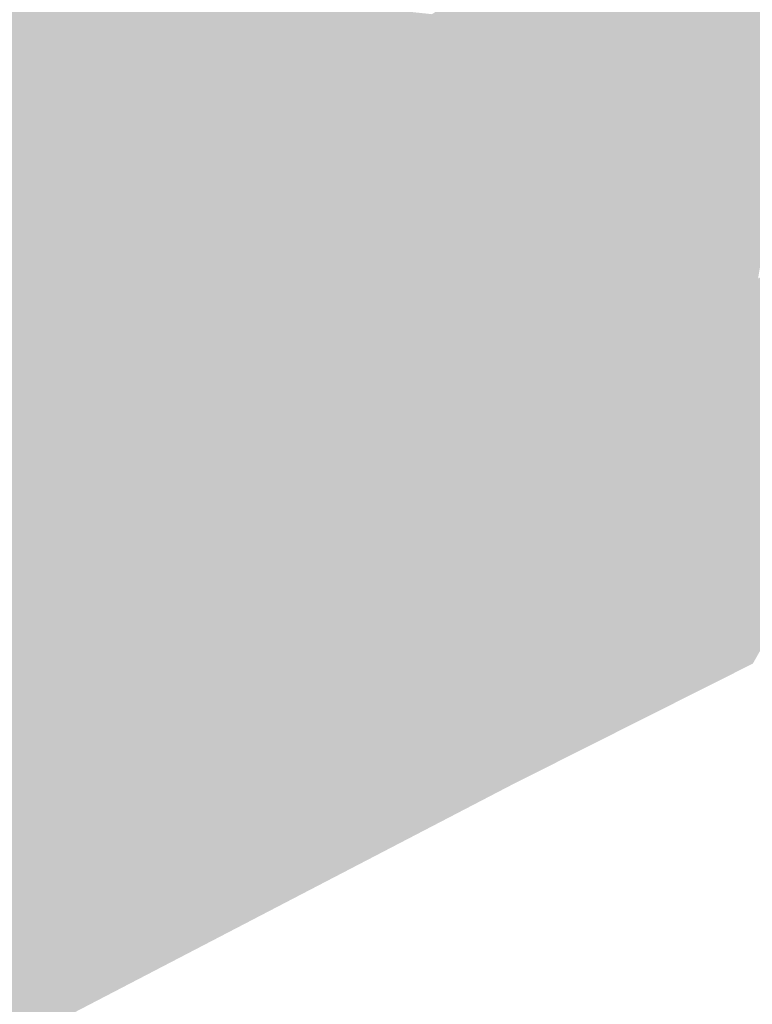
# Model space of a CAD drawing. Header units: metres. Extents: x 164696 to 183842, y 382615 to 387356.
# Tile 254 of 256: x 182864.37 to 182866.36, y 386723.11 to 386725.78. Entities that reach past the tile are written whole.
import ezdxf

# ---------------------------------------------------------------- set-up
doc = ezdxf.new("R2010")
doc.units = ezdxf.units.M
doc.layers.add('C3D-SURFACE_TINSURFACE', color=7, linetype='Continuous')

msp = doc.modelspace()

# ---------------------------------------------------------------- linework, layer by layer
at = {"layer": 'C3D-SURFACE_TINSURFACE', "color": 11, "linetype": 'Continuous', "lineweight": -3, "true_color": 0xff8585}
for points in [[(182865.1749, 386726.2155), (182864.4104, 386725.8194), (182864.4522, 386725.7484)], [(182865.1749, 386726.2155), (182864.4522, 386725.7484), (182865.1935, 386726.1807)], [(182864.4522, 386725.7484), (182865.212, 386726.1459), (182865.1935, 386726.1807)], [(182864.4522, 386725.7484), (182864.494, 386725.6773), (182865.212, 386726.1459)], [(182864.494, 386725.6773), (182865.2306, 386726.1111), (182865.212, 386726.1459)], [(182864.494, 386725.6773), (182864.5164, 386725.6486), (182865.2306, 386726.1111)], [(182865.0609, 386725.523), (182865.2306, 386726.1111), (182864.5164, 386725.6486)], [(182865.0609, 386725.523), (182865.2492, 386726.0762), (182865.2306, 386726.1111)], [(182865.0943, 386725.5415), (182865.2492, 386726.0762), (182865.0609, 386725.523)], [(182865.0943, 386725.5415), (182865.2691, 386726.037), (182865.2492, 386726.0762)], [(182865.1278, 386725.56), (182865.2691, 386726.037), (182865.0943, 386725.5415)], [(182865.1612, 386725.5786), (182865.2691, 386726.037), (182865.1278, 386725.56)], [(182865.1612, 386725.5786), (182865.2867, 386726.0054), (182865.2691, 386726.037)], [(182865.2263, 386725.623), (182865.2867, 386726.0054), (182865.1612, 386725.5786)], [(182865.2263, 386725.623), (182865.3043, 386725.9737), (182865.2867, 386726.0054)], [(182865.6287, 386725.3417), (182865.8052, 386725.9948), (182865.5807, 386725.4542)], [(182865.8052, 386725.9948), (182865.7704, 386725.9748), (182865.5807, 386725.4542)], [(182865.6287, 386725.3417), (182866.5031, 386725.8521), (182865.8399, 386726.0148)], [(182865.6287, 386725.3417), (182865.8399, 386726.0148), (182865.8052, 386725.9948)], [(182865.2263, 386725.623), (182865.3219, 386725.9421), (182865.3043, 386725.9737)], [(182865.7704, 386725.9748), (182865.7357, 386725.9548), (182865.5807, 386725.4542)], [(182865.2593, 386725.6443), (182865.3219, 386725.9421), (182865.2263, 386725.623)], [(182865.2593, 386725.6443), (182865.3395, 386725.9104), (182865.3219, 386725.9421)], [(182865.7357, 386725.9548), (182865.5644, 386725.4879), (182865.5807, 386725.4542)], [(182865.7357, 386725.9548), (182865.701, 386725.9348), (182865.5644, 386725.4879)], [(182865.701, 386725.9348), (182865.6652, 386725.9124), (182865.5644, 386725.4879)], [(182863.4757, 386725.3595), (182864.4104, 386725.8194), (182864.3686, 386725.8904)], [(182865.2922, 386725.6656), (182865.3395, 386725.9104), (182865.2593, 386725.6443)], [(182865.2922, 386725.6656), (182865.3572, 386725.8788), (182865.3395, 386725.9104)], [(182865.6297, 386725.8895), (182865.5319, 386725.5553), (182865.5482, 386725.5216)], [(182865.6297, 386725.8895), (182865.5942, 386725.8667), (182865.5319, 386725.5553)], [(182865.6652, 386725.9124), (182865.5482, 386725.5216), (182865.5644, 386725.4879)], [(182865.6652, 386725.9124), (182865.6297, 386725.8895), (182865.5482, 386725.5216)], [(182865.3251, 386725.6869), (182865.3572, 386725.8788), (182865.2922, 386725.6656)], [(182865.3251, 386725.6869), (182865.3748, 386725.8472), (182865.3572, 386725.8788)], [(182865.5942, 386725.8667), (182865.4994, 386725.6226), (182865.5157, 386725.5889)], [(182865.5942, 386725.8667), (182865.5588, 386725.8438), (182865.4994, 386725.6226)], [(182865.5942, 386725.8667), (182865.5157, 386725.5889), (182865.5319, 386725.5553)], [(182865.3581, 386725.7082), (182865.3748, 386725.8472), (182865.3251, 386725.6869)], [(182865.3581, 386725.7082), (182865.3978, 386725.8076), (182865.3748, 386725.8472)], [(182865.5588, 386725.8438), (182865.5233, 386725.8209), (182865.4994, 386725.6226)], [(182865.6287, 386725.3417), (182866.3486, 386725.0692), (182866.5031, 386725.8521)], [(182866.3486, 386725.0692), (182866.3723, 386725.0818), (182866.5031, 386725.8521)], [(182863.5099, 386725.2971), (182864.4104, 386725.8194), (182863.4757, 386725.3595)], [(182863.5099, 386725.2971), (182864.4522, 386725.7484), (182864.4104, 386725.8194)], [(182865.391, 386725.7295), (182865.3978, 386725.8076), (182865.3581, 386725.7082)], [(182865.391, 386725.7295), (182865.4179, 386725.7711), (182865.3978, 386725.8076)], [(182865.4878, 386725.7981), (182865.3978, 386725.8076), (182865.4569, 386725.7721)], [(182865.4569, 386725.7721), (182865.3978, 386725.8076), (182865.4179, 386725.7711)], [(182865.5233, 386725.8209), (182865.4782, 386725.6616), (182865.4994, 386725.6226)], [(182865.5233, 386725.8209), (182865.4878, 386725.7981), (182865.4782, 386725.6616)], [(182865.4878, 386725.7981), (182865.4569, 386725.7721), (182865.4581, 386725.6981)], [(182865.4878, 386725.7981), (182865.4581, 386725.6981), (182865.4782, 386725.6616)], [(182865.4239, 386725.7508), (182865.4179, 386725.7711), (182865.391, 386725.7295)], [(182865.4569, 386725.7721), (182865.4179, 386725.7711), (182865.4239, 386725.7508)], [(182865.4569, 386725.7721), (182865.4239, 386725.7508), (182865.438, 386725.7346)], [(182865.4569, 386725.7721), (182865.438, 386725.7346), (182865.4581, 386725.6981)], [(182863.5099, 386725.2971), (182863.546, 386725.224), (182864.4522, 386725.7484)], [(182863.5602, 386725.2003), (182864.4522, 386725.7484), (182863.546, 386725.224)], [(182864.2578, 386725.0244), (182864.4522, 386725.7484), (182863.5602, 386725.2003)], [(182864.2955, 386725.0457), (182864.4522, 386725.7484), (182864.2578, 386725.0244)], [(182864.2955, 386725.0457), (182864.494, 386725.6773), (182864.4522, 386725.7484)], [(182865.391, 386725.7295), (182865.3581, 386725.7082), (182865.4581, 386725.6981)], [(182865.4239, 386725.7508), (182865.391, 386725.7295), (182865.438, 386725.7346)], [(182865.391, 386725.7295), (182865.4581, 386725.6981), (182865.438, 386725.7346)], [(182865.3581, 386725.7082), (182865.3251, 386725.6869), (182865.4782, 386725.6616)], [(182865.3581, 386725.7082), (182865.4782, 386725.6616), (182865.4581, 386725.6981)], [(182864.3332, 386725.0671), (182864.494, 386725.6773), (182864.2955, 386725.0457)], [(182864.3709, 386725.0884), (182864.494, 386725.6773), (182864.3332, 386725.0671)], [(182864.4086, 386725.1097), (182864.494, 386725.6773), (182864.3709, 386725.0884)], [(182864.4086, 386725.1097), (182864.5314, 386725.6249), (182864.494, 386725.6773)], [(182864.5164, 386725.6486), (182864.494, 386725.6773), (182864.5314, 386725.6249)], [(182865.3251, 386725.6869), (182865.2922, 386725.6656), (182865.4994, 386725.6226)], [(182865.3251, 386725.6869), (182865.4994, 386725.6226), (182865.4782, 386725.6616)], [(182865.0609, 386725.523), (182864.5164, 386725.6486), (182865.0275, 386725.5044)], [(182865.0275, 386725.5044), (182864.5164, 386725.6486), (182864.5314, 386725.6249)], [(182865.2922, 386725.6656), (182865.2593, 386725.6443), (182865.5157, 386725.5889)], [(182865.2922, 386725.6656), (182865.5157, 386725.5889), (182865.4994, 386725.6226)], [(182864.4765, 386725.1603), (182864.5314, 386725.6249), (182864.4086, 386725.1097)], [(182864.4765, 386725.1603), (182864.5464, 386725.6013), (182864.5314, 386725.6249)], [(182864.9941, 386725.4859), (182864.5314, 386725.6249), (182864.5464, 386725.6013)], [(182865.0275, 386725.5044), (182864.5314, 386725.6249), (182864.9941, 386725.4859)], [(182865.2263, 386725.623), (182865.1612, 386725.5786), (182865.1946, 386725.5971)], [(182865.2263, 386725.623), (182865.1946, 386725.5971), (182865.5482, 386725.5216)], [(182865.2593, 386725.6443), (182865.2263, 386725.623), (182865.5319, 386725.5553)], [(182865.2263, 386725.623), (182865.5482, 386725.5216), (182865.5319, 386725.5553)], [(182865.2593, 386725.6443), (182865.5319, 386725.5553), (182865.5157, 386725.5889)], [(182864.4765, 386725.1603), (182864.5615, 386725.5776), (182864.5464, 386725.6013)], [(182864.9941, 386725.4859), (182864.5464, 386725.6013), (182864.5615, 386725.5776)], [(182865.1946, 386725.5971), (182865.1612, 386725.5786), (182865.5807, 386725.4542)], [(182865.1946, 386725.5971), (182865.5644, 386725.4879), (182865.5482, 386725.5216)], [(182865.1946, 386725.5971), (182865.5807, 386725.4542), (182865.5644, 386725.4879)], [(182864.4765, 386725.1603), (182864.5765, 386725.5539), (182864.5615, 386725.5776)], [(182864.9941, 386725.4859), (182864.5615, 386725.5776), (182864.9607, 386725.4673)], [(182864.9607, 386725.4673), (182864.5615, 386725.5776), (182864.5765, 386725.5539)], [(182865.1612, 386725.5786), (182865.1278, 386725.56), (182865.5807, 386725.4542)], [(182864.5081, 386725.181), (182864.5765, 386725.5539), (182864.4765, 386725.1603)], [(182864.5081, 386725.181), (182864.5916, 386725.5303), (182864.5765, 386725.5539)], [(182864.9607, 386725.4673), (182864.5765, 386725.5539), (182864.5916, 386725.5303)], [(182865.6287, 386725.3417), (182865.0943, 386725.5415), (182864.9327, 386724.9891)], [(182865.0943, 386725.5415), (182865.0609, 386725.523), (182864.9327, 386724.9891)], [(182865.6287, 386725.3417), (182865.1278, 386725.56), (182865.0943, 386725.5415)], [(182865.6287, 386725.3417), (182865.5807, 386725.4542), (182865.1278, 386725.56)], [(182864.5398, 386725.2017), (182864.5916, 386725.5303), (182864.5081, 386725.181)], [(182864.5398, 386725.2017), (182864.6066, 386725.5066), (182864.5916, 386725.5303)], [(182864.9607, 386725.4673), (182864.5916, 386725.5303), (182864.9231, 386725.4451)], [(182864.9231, 386725.4451), (182864.5916, 386725.5303), (182864.6066, 386725.5066)], [(182865.0609, 386725.523), (182864.9108, 386725.0228), (182864.9327, 386724.9891)], [(182865.0609, 386725.523), (182865.0275, 386725.5044), (182864.9108, 386725.0228)], [(182864.5398, 386725.2017), (182864.6217, 386725.483), (182864.6066, 386725.5066)], [(182864.9231, 386725.4451), (182864.6066, 386725.5066), (182864.8853, 386725.4224)], [(182864.8853, 386725.4224), (182864.6066, 386725.5066), (182864.6217, 386725.483)], [(182865.0275, 386725.5044), (182864.9941, 386725.4859), (182864.9108, 386725.0228)], [(182864.5714, 386725.2224), (182864.6217, 386725.483), (182864.5398, 386725.2017)], [(182864.5714, 386725.2224), (182864.6367, 386725.4593), (182864.6217, 386725.483)], [(182864.8853, 386725.4224), (182864.6217, 386725.483), (182864.6367, 386725.4593)], [(182864.9607, 386725.4673), (182864.8496, 386725.1166), (182864.8691, 386725.0842)], [(182864.9607, 386725.4673), (182864.9231, 386725.4451), (182864.8496, 386725.1166)], [(182864.9941, 386725.4859), (182864.8691, 386725.0842), (182864.8886, 386725.0517)], [(182864.9941, 386725.4859), (182864.9607, 386725.4673), (182864.8691, 386725.0842)], [(182864.9941, 386725.4859), (182864.8886, 386725.0517), (182864.9108, 386725.0228)], [(182864.603, 386725.2431), (182864.6367, 386725.4593), (182864.5714, 386725.2224)], [(182864.603, 386725.2431), (182864.6687, 386725.4116), (182864.6367, 386725.4593)], [(182864.8853, 386725.4224), (182864.6367, 386725.4593), (182864.8474, 386725.3997)], [(182864.8474, 386725.3997), (182864.6367, 386725.4593), (182864.6687, 386725.4116)], [(182864.9231, 386725.4451), (182864.83, 386725.1491), (182864.8496, 386725.1166)], [(182864.9231, 386725.4451), (182864.8853, 386725.4224), (182864.83, 386725.1491)], [(182864.6347, 386725.2638), (182864.6687, 386725.4116), (182864.603, 386725.2431)], [(182864.6663, 386725.2845), (182864.6687, 386725.4116), (182864.6347, 386725.2638)], [(182864.698, 386725.3053), (182864.6687, 386725.4116), (182864.6663, 386725.2845)], [(182864.8474, 386725.3997), (182864.6687, 386725.4116), (182864.8095, 386725.3769)], [(182864.8095, 386725.3769), (182864.6687, 386725.4116), (182864.7717, 386725.3542)], [(182864.7717, 386725.3542), (182864.6687, 386725.4116), (182864.7147, 386725.337)], [(182864.698, 386725.3053), (182864.7147, 386725.337), (182864.6687, 386725.4116)], [(182864.8853, 386725.4224), (182864.8105, 386725.1815), (182864.83, 386725.1491)], [(182864.8853, 386725.4224), (182864.8474, 386725.3997), (182864.8105, 386725.1815)], [(182864.8474, 386725.3997), (182864.791, 386725.214), (182864.8105, 386725.1815)], [(182864.8474, 386725.3997), (182864.8095, 386725.3769), (182864.791, 386725.214)], [(182864.7717, 386725.3542), (182864.7147, 386725.337), (182864.7338, 386725.3314)], [(182864.7717, 386725.3542), (182864.7338, 386725.3314), (182864.7607, 386725.2625)], [(182864.8095, 386725.3769), (182864.7607, 386725.2625), (182864.791, 386725.214)], [(182864.8095, 386725.3769), (182864.7717, 386725.3542), (182864.7607, 386725.2625)], [(182864.7338, 386725.3314), (182864.7147, 386725.337), (182864.698, 386725.3053)], [(182864.7338, 386725.3314), (182864.698, 386725.3053), (182864.7607, 386725.2625)], [(182865.6287, 386725.3417), (182864.9327, 386724.9891), (182864.9547, 386724.9553)], [(182865.6287, 386725.3417), (182864.9547, 386724.9553), (182864.9767, 386724.9216)], [(182865.6287, 386725.3417), (182864.9767, 386724.9216), (182865.6787, 386725.2239)], [(182865.6287, 386725.3417), (182865.6932, 386725.2018), (182866.3486, 386725.0692)], [(182865.6287, 386725.3417), (182865.6787, 386725.2239), (182865.6932, 386725.2018)], [(182864.698, 386725.3053), (182864.6663, 386725.2845), (182864.7607, 386725.2625)], [(182864.6663, 386725.2845), (182864.6347, 386725.2638), (182864.7607, 386725.2625)], [(182864.6347, 386725.2638), (182864.603, 386725.2431), (182864.791, 386725.214)], [(182864.6347, 386725.2638), (182864.791, 386725.214), (182864.7607, 386725.2625)], [(182864.5714, 386725.2224), (182864.5398, 386725.2017), (182864.83, 386725.1491)], [(182864.603, 386725.2431), (182864.5714, 386725.2224), (182864.8105, 386725.1815)], [(182864.5714, 386725.2224), (182864.83, 386725.1491), (182864.8105, 386725.1815)], [(182864.603, 386725.2431), (182864.8105, 386725.1815), (182864.791, 386725.214)], [(182865.6787, 386725.2239), (182864.9767, 386724.9216), (182864.9987, 386724.8878)], [(182865.6787, 386725.2239), (182864.9987, 386724.8878), (182865.0207, 386724.8541)], [(182865.6787, 386725.2239), (182865.0207, 386724.8541), (182865.0426, 386724.8203)], [(182865.6787, 386725.2239), (182865.0426, 386724.8203), (182865.064, 386724.787)], [(182865.6787, 386725.2239), (182865.064, 386724.787), (182865.6932, 386725.2018)], [(182864.5398, 386725.2017), (182864.5081, 386725.181), (182864.8496, 386725.1166)], [(182864.5398, 386725.2017), (182864.8496, 386725.1166), (182864.83, 386725.1491)], [(182865.6932, 386725.2018), (182865.064, 386724.787), (182865.7076, 386725.1798)], [(182865.6932, 386725.2018), (182865.7076, 386725.1798), (182866.3486, 386725.0692)], [(182864.5081, 386725.181), (182864.4462, 386725.131), (182864.8691, 386725.0842)], [(182864.5081, 386725.181), (182864.4765, 386725.1603), (182864.4462, 386725.131)], [(182864.5081, 386725.181), (182864.8691, 386725.0842), (182864.8496, 386725.1166)], [(182865.064, 386724.787), (182865.0884, 386724.7471), (182865.7076, 386725.1798)], [(182865.0884, 386724.7471), (182865.722, 386725.1577), (182865.7076, 386725.1798)], [(182866.3486, 386725.0692), (182865.7076, 386725.1798), (182865.722, 386725.1577)], [(182864.4765, 386725.1603), (182864.4086, 386725.1097), (182864.4462, 386725.131)], [(182865.0884, 386724.7471), (182865.6347, 386724.6458), (182865.722, 386725.1577)], [(182865.6347, 386724.6458), (182865.7365, 386725.1357), (182865.722, 386725.1577)], [(182866.3205, 386725.0457), (182865.722, 386725.1577), (182865.7365, 386725.1357)], [(182866.3205, 386725.0457), (182866.3486, 386725.0692), (182865.722, 386725.1577)], [(182864.4462, 386725.131), (182864.4086, 386725.1097), (182864.9327, 386724.9891)], [(182864.4462, 386725.131), (182864.8886, 386725.0517), (182864.8691, 386725.0842)], [(182864.4462, 386725.131), (182864.9108, 386725.0228), (182864.8886, 386725.0517)], [(182864.4462, 386725.131), (182864.9327, 386724.9891), (182864.9108, 386725.0228)], [(182865.6347, 386724.6458), (182865.7509, 386725.1136), (182865.7365, 386725.1357)], [(182866.2382, 386724.9957), (182865.7365, 386725.1357), (182865.7509, 386725.1136)], [(182866.2382, 386724.9957), (182866.3205, 386725.0457), (182865.7365, 386725.1357)], [(182866.1939, 386724.4059), (182866.4435, 386725.1197), (182866.4197, 386725.1071)], [(182866.1939, 386724.4059), (182866.9618, 386725.1065), (182866.4435, 386725.1197)], [(182864.3709, 386725.0884), (182864.3332, 386725.0671), (182864.9767, 386724.9216)], [(182864.4086, 386725.1097), (182864.3709, 386725.0884), (182864.9547, 386724.9553)], [(182864.3709, 386725.0884), (182864.9767, 386724.9216), (182864.9547, 386724.9553)], [(182864.4086, 386725.1097), (182864.9547, 386724.9553), (182864.9327, 386724.9891)], [(182865.6347, 386724.6458), (182865.7654, 386725.0916), (182865.7509, 386725.1136)], [(182865.6347, 386724.6458), (182865.67, 386724.6656), (182865.7654, 386725.0916)], [(182865.67, 386724.6656), (182865.7798, 386725.0695), (182865.7654, 386725.0916)], [(182866.2382, 386724.9957), (182865.7509, 386725.1136), (182865.8092, 386725.0474)], [(182865.7509, 386725.1136), (182865.7654, 386725.0916), (182865.8092, 386725.0474)], [(182865.7654, 386725.0916), (182865.7798, 386725.0695), (182865.8092, 386725.0474)], [(182866.1701, 386724.4589), (182866.4197, 386725.1071), (182866.396, 386725.0944)], [(182866.1939, 386724.4059), (182866.4197, 386725.1071), (182866.1701, 386724.4589)], [(182866.1701, 386724.4589), (182866.396, 386725.0944), (182866.3205, 386725.0457)], [(182866.1939, 386724.4059), (182866.3582, 386724.0381), (182866.9618, 386725.1065)], [(182866.3205, 386725.0457), (182866.396, 386725.0944), (182866.3723, 386725.0818)], [(182864.236, 386724.2256), (182864.9987, 386724.8878), (182864.3332, 386725.0671)], [(182864.3332, 386725.0671), (182864.9987, 386724.8878), (182864.9767, 386724.9216)], [(182865.67, 386724.6656), (182865.7052, 386724.6854), (182865.7798, 386725.0695)], [(182865.7052, 386724.6854), (182865.7405, 386724.7052), (182865.7798, 386725.0695)], [(182865.7405, 386724.7052), (182865.7758, 386724.725), (182865.7798, 386725.0695)], [(182865.7758, 386724.725), (182865.8258, 386725.0258), (182865.7798, 386725.0695)], [(182865.7798, 386725.0695), (182865.8258, 386725.0258), (182865.8092, 386725.0474)], [(182866.3205, 386725.0457), (182866.3723, 386725.0818), (182866.3486, 386725.0692)], [(182866.1559, 386724.9457), (182865.8092, 386725.0474), (182865.9166, 386724.955)], [(182866.1559, 386724.9457), (182866.2382, 386724.9957), (182865.8092, 386725.0474)], [(182865.8092, 386725.0474), (182865.8258, 386725.0258), (182865.9166, 386724.955)], [(182866.1701, 386724.4589), (182866.3205, 386725.0457), (182866.2382, 386724.9957)], [(182865.7758, 386724.725), (182865.8424, 386725.0042), (182865.8258, 386725.0258)], [(182865.8258, 386725.0258), (182865.8424, 386725.0042), (182865.9166, 386724.955)], [(182865.7758, 386724.725), (182865.811, 386724.7449), (182865.8424, 386725.0042)], [(182865.811, 386724.7449), (182865.8591, 386724.9825), (182865.8424, 386725.0042)], [(182865.811, 386724.7449), (182865.8757, 386724.9609), (182865.8591, 386724.9825)], [(182865.8424, 386725.0042), (182865.8591, 386724.9825), (182865.9166, 386724.955)], [(182865.8591, 386724.9825), (182865.8757, 386724.9609), (182865.9166, 386724.955)], [(182866.1701, 386724.4589), (182866.2382, 386724.9957), (182866.1559, 386724.9457)], [(182865.811, 386724.7449), (182865.8463, 386724.7647), (182865.8757, 386724.9609)], [(182865.8463, 386724.7647), (182865.8842, 386724.7897), (182865.8757, 386724.9609)], [(182865.8842, 386724.7897), (182865.9198, 386724.8095), (182865.8757, 386724.9609)], [(182865.9198, 386724.8095), (182865.9166, 386724.955), (182865.8757, 386724.9609)], [(182865.9198, 386724.8095), (182865.9554, 386724.8293), (182865.9166, 386724.955)], [(182865.9554, 386724.8293), (182865.9909, 386724.8491), (182865.9166, 386724.955)], [(182865.9909, 386724.8491), (182866.0265, 386724.8689), (182865.9166, 386724.955)], [(182866.0265, 386724.8689), (182866.0621, 386724.8887), (182865.9166, 386724.955)], [(182866.0621, 386724.8887), (182866.0976, 386724.9085), (182865.9166, 386724.955)], [(182866.0976, 386724.9085), (182866.1559, 386724.9457), (182865.9166, 386724.955)], [(182866.0388, 386724.6005), (182866.1559, 386724.9457), (182866.0976, 386724.9085)], [(182866.0388, 386724.6005), (182866.0638, 386724.5601), (182866.1559, 386724.9457)], [(182866.1701, 386724.4589), (182866.1559, 386724.9457), (182866.0638, 386724.5601)], [(182866.0137, 386724.6409), (182866.0976, 386724.9085), (182866.0621, 386724.8887)], [(182866.0137, 386724.6409), (182866.0388, 386724.6005), (182866.0976, 386724.9085)], [(182864.236, 386724.2256), (182864.8114, 386724.1613), (182864.9987, 386724.8878)], [(182864.8114, 386724.1613), (182864.8473, 386724.1823), (182864.9987, 386724.8878)], [(182864.8473, 386724.1823), (182865.0207, 386724.8541), (182864.9987, 386724.8878)], [(182866.0265, 386724.8689), (182865.9813, 386724.7894), (182866.0621, 386724.8887)], [(182866.0621, 386724.8887), (182865.9813, 386724.7894), (182865.9887, 386724.6813)], [(182866.0137, 386724.6409), (182866.0621, 386724.8887), (182865.9887, 386724.6813)], [(182864.8473, 386724.1823), (182864.9143, 386724.2254), (182865.0207, 386724.8541)], [(182864.9143, 386724.2254), (182865.0426, 386724.8203), (182865.0207, 386724.8541)], [(182865.9554, 386724.8293), (182865.9813, 386724.7894), (182865.9909, 386724.8491)], [(182865.9909, 386724.8491), (182865.9813, 386724.7894), (182866.0265, 386724.8689)], [(182865.064, 386724.787), (182865.0426, 386724.8203), (182864.9143, 386724.2254)], [(182865.9198, 386724.8095), (182865.9813, 386724.7894), (182865.9554, 386724.8293)], [(182865.8842, 386724.7897), (182865.9813, 386724.7894), (182865.9198, 386724.8095)], [(182865.064, 386724.787), (182864.9143, 386724.2254), (182864.9457, 386724.2445)], [(182865.0884, 386724.7471), (182865.064, 386724.787), (182864.9457, 386724.2445)], [(182865.8463, 386724.7647), (182865.9887, 386724.6813), (182865.8842, 386724.7897)], [(182865.8842, 386724.7897), (182865.9887, 386724.6813), (182865.9813, 386724.7894)], [(182865.0884, 386724.7471), (182864.9457, 386724.2445), (182864.9771, 386724.2636)], [(182865.0884, 386724.7471), (182864.9771, 386724.2636), (182865.1128, 386724.7073)], [(182865.0884, 386724.7471), (182865.1128, 386724.7073), (182865.5682, 386724.6018)], [(182865.0884, 386724.7471), (182865.5682, 386724.6018), (182865.6038, 386724.6227)], [(182865.0884, 386724.7471), (182865.6038, 386724.6227), (182865.6347, 386724.6458)], [(182865.7758, 386724.725), (182865.9887, 386724.6813), (182865.811, 386724.7449)], [(182865.811, 386724.7449), (182865.9887, 386724.6813), (182865.8463, 386724.7647)], [(182866.0137, 386724.6409), (182865.7758, 386724.725), (182865.7405, 386724.7052)], [(182866.0137, 386724.6409), (182865.9887, 386724.6813), (182865.7758, 386724.725)], [(182864.9771, 386724.2636), (182865.0085, 386724.2827), (182865.1128, 386724.7073)], [(182865.0085, 386724.2827), (182865.0399, 386724.3018), (182865.1128, 386724.7073)], [(182865.1371, 386724.6674), (182865.1128, 386724.7073), (182865.0399, 386724.3018)], [(182865.1371, 386724.6674), (182865.5326, 386724.5808), (182865.1128, 386724.7073)], [(182865.5326, 386724.5808), (182865.5682, 386724.6018), (182865.1128, 386724.7073)], [(182866.0388, 386724.6005), (182865.7405, 386724.7052), (182865.7052, 386724.6854)], [(182866.0137, 386724.6409), (182865.7405, 386724.7052), (182866.0388, 386724.6005)], [(182865.1371, 386724.6674), (182865.0399, 386724.3018), (182865.0712, 386724.3209)], [(182865.1371, 386724.6674), (182865.0712, 386724.3209), (182865.1615, 386724.6275)], [(182865.1371, 386724.6674), (182865.1615, 386724.6275), (182865.4969, 386724.5598)], [(182865.1371, 386724.6674), (182865.4969, 386724.5598), (182865.5326, 386724.5808)], [(182865.6038, 386724.6227), (182865.67, 386724.6656), (182865.6347, 386724.6458)], [(182866.0638, 386724.5601), (182865.67, 386724.6656), (182865.6038, 386724.6227)], [(182866.0388, 386724.6005), (182865.7052, 386724.6854), (182865.67, 386724.6656)], [(182866.0388, 386724.6005), (182865.67, 386724.6656), (182866.0638, 386724.5601)], [(182865.0712, 386724.3209), (182865.1026, 386724.34), (182865.1615, 386724.6275)], [(182865.1785, 386724.5995), (182865.1615, 386724.6275), (182865.1026, 386724.34)], [(182865.1785, 386724.5995), (182865.4613, 386724.5388), (182865.1615, 386724.6275)], [(182865.4613, 386724.5388), (182865.4969, 386724.5598), (182865.1615, 386724.6275)], [(182865.5682, 386724.6018), (182865.4668, 386724.1239), (182865.6038, 386724.6227)], [(182866.0638, 386724.5601), (182865.6038, 386724.6227), (182865.4668, 386724.1239)], [(182865.1785, 386724.5995), (182865.1026, 386724.34), (182865.134, 386724.3591)], [(182865.1785, 386724.5995), (182865.134, 386724.3591), (182865.1995, 386724.5648)], [(182865.1785, 386724.5995), (182865.1995, 386724.5648), (182865.4257, 386724.5178)], [(182865.1785, 386724.5995), (182865.4257, 386724.5178), (182865.4613, 386724.5388)], [(182865.4211, 386724.1984), (182865.5326, 386724.5808), (182865.4969, 386724.5598)], [(182865.4211, 386724.1984), (182865.4439, 386724.1611), (182865.5326, 386724.5808)], [(182865.5326, 386724.5808), (182865.4439, 386724.1611), (182865.5682, 386724.6018)], [(182865.5682, 386724.6018), (182865.4439, 386724.1611), (182865.4668, 386724.1239)], [(182865.134, 386724.3591), (182865.1661, 386724.3839), (182865.1995, 386724.5648)], [(182865.1661, 386724.3839), (182865.2204, 386724.5301), (182865.1995, 386724.5648)], [(182865.3886, 386724.4985), (182865.1995, 386724.5648), (182865.2204, 386724.5301)], [(182865.3886, 386724.4985), (182865.4257, 386724.5178), (182865.1995, 386724.5648)], [(182865.4613, 386724.5388), (182865.3982, 386724.2356), (182865.4969, 386724.5598)], [(182865.4211, 386724.1984), (182865.4969, 386724.5598), (182865.3982, 386724.2356)], [(182866.0638, 386724.5601), (182865.4668, 386724.1239), (182865.4813, 386724.0925)], [(182866.0638, 386724.5601), (182865.4813, 386724.0925), (182865.5081, 386724.0442)], [(182866.1939, 386724.4059), (182866.0638, 386724.5601), (182865.5081, 386724.0442)], [(182866.1939, 386724.4059), (182866.1701, 386724.4589), (182866.0638, 386724.5601)], [(182865.1661, 386724.3839), (182865.2032, 386724.403), (182865.2204, 386724.5301)], [(182865.2032, 386724.403), (182865.2413, 386724.4953), (182865.2204, 386724.5301)], [(182865.3515, 386724.4794), (182865.2204, 386724.5301), (182865.2413, 386724.4953)], [(182865.3515, 386724.4794), (182865.3886, 386724.4985), (182865.2204, 386724.5301)], [(182865.4613, 386724.5388), (182865.4092, 386724.3596), (182865.3911, 386724.2471)], [(182865.4613, 386724.5388), (182865.3911, 386724.2471), (182865.3982, 386724.2356)], [(182865.4257, 386724.5178), (182865.4092, 386724.3596), (182865.4613, 386724.5388)], [(182865.3886, 386724.4985), (182865.3563, 386724.3043), (182865.4257, 386724.5178)], [(182865.4257, 386724.5178), (182865.3563, 386724.3043), (182865.3703, 386724.2812)], [(182865.4257, 386724.5178), (182865.3703, 386724.2812), (182865.3968, 386724.3523)], [(182865.4257, 386724.5178), (182865.3968, 386724.3523), (182865.4092, 386724.3596)], [(182865.2032, 386724.403), (182865.2403, 386724.4221), (182865.2413, 386724.4953)], [(182865.2403, 386724.4221), (182865.2623, 386724.4606), (182865.2413, 386724.4953)], [(182865.3144, 386724.4603), (182865.2413, 386724.4953), (182865.2623, 386724.4606)], [(182865.3144, 386724.4603), (182865.3515, 386724.4794), (182865.2413, 386724.4953)], [(182865.3066, 386724.3867), (182865.3515, 386724.4794), (182865.3144, 386724.4603)], [(182865.3066, 386724.3867), (182865.3315, 386724.3455), (182865.3515, 386724.4794)], [(182865.3515, 386724.4794), (182865.3315, 386724.3455), (182865.3886, 386724.4985)], [(182865.3886, 386724.4985), (182865.3315, 386724.3455), (182865.3563, 386724.3043)], [(182865.2403, 386724.4221), (182865.2773, 386724.4412), (182865.2623, 386724.4606)], [(182865.2773, 386724.4412), (182865.3144, 386724.4603), (182865.2623, 386724.4606)], [(182865.2818, 386724.4279), (182865.3144, 386724.4603), (182865.2773, 386724.4412)], [(182865.2818, 386724.4279), (182865.3066, 386724.3867), (182865.3144, 386724.4603)], [(182865.3066, 386724.3867), (182865.2403, 386724.4221), (182865.2032, 386724.403)], [(182865.2818, 386724.4279), (182865.2773, 386724.4412), (182865.2403, 386724.4221)], [(182865.3066, 386724.3867), (182865.2818, 386724.4279), (182865.2403, 386724.4221)], [(182865.1661, 386724.3839), (182865.3315, 386724.3455), (182865.2032, 386724.403)], [(182865.3066, 386724.3867), (182865.2032, 386724.403), (182865.3315, 386724.3455)], [(182866.1939, 386724.4059), (182865.5081, 386724.0442), (182865.535, 386723.9959)], [(182866.1939, 386724.4059), (182865.535, 386723.9959), (182865.5782, 386723.9253)], [(182866.1939, 386724.4059), (182865.5782, 386723.9253), (182865.6329, 386723.8377)], [(182866.1939, 386724.4059), (182865.6329, 386723.8377), (182866.3493, 386724.0387)], [(182866.1939, 386724.4059), (182866.3552, 386724.0383), (182866.3582, 386724.0381)], [(182866.1939, 386724.4059), (182866.3523, 386724.0385), (182866.3552, 386724.0383)], [(182866.1939, 386724.4059), (182866.3493, 386724.0387), (182866.3523, 386724.0385)], [(182865.134, 386724.3591), (182865.3315, 386724.3455), (182865.1661, 386724.3839)], [(182865.0712, 386724.3209), (182865.2837, 386724.29), (182865.1026, 386724.34)], [(182865.1026, 386724.34), (182865.3563, 386724.3043), (182865.134, 386724.3591)], [(182865.1026, 386724.34), (182865.2837, 386724.29), (182865.3703, 386724.2812)], [(182865.1026, 386724.34), (182865.3703, 386724.2812), (182865.3563, 386724.3043)], [(182865.134, 386724.3591), (182865.3563, 386724.3043), (182865.3315, 386724.3455)], [(182865.0399, 386724.3018), (182865.3982, 386724.2356), (182865.0712, 386724.3209)], [(182865.0712, 386724.3209), (182865.2727, 386724.2834), (182865.2837, 386724.29)], [(182865.0712, 386724.3209), (182865.3982, 386724.2356), (182865.3911, 386724.2471)], [(182865.0712, 386724.3209), (182865.3911, 386724.2471), (182865.2727, 386724.2834)], [(182865.4211, 386724.1984), (182865.0399, 386724.3018), (182865.0085, 386724.2827)], [(182865.4211, 386724.1984), (182865.3982, 386724.2356), (182865.0399, 386724.3018)], [(182864.9457, 386724.2445), (182865.4813, 386724.0925), (182864.9771, 386724.2636)], [(182864.9771, 386724.2636), (182865.4439, 386724.1611), (182865.0085, 386724.2827)], [(182864.9771, 386724.2636), (182865.4813, 386724.0925), (182865.4439, 386724.1611)], [(182865.4211, 386724.1984), (182865.0085, 386724.2827), (182865.4439, 386724.1611)], [(182864.9143, 386724.2254), (182865.4813, 386724.0925), (182864.9457, 386724.2445)], [(182864.236, 386724.2256), (182864.2434, 386724.1536), (182864.547, 386724.0234)], [(182864.236, 386724.2256), (182864.547, 386724.0234), (182864.5855, 386724.0426)], [(182864.236, 386724.2256), (182864.5855, 386724.0426), (182864.624, 386724.0619)], [(182864.236, 386724.2256), (182864.624, 386724.0619), (182864.6625, 386724.0812)], [(182864.236, 386724.2256), (182864.6625, 386724.0812), (182864.7396, 386724.1194)], [(182864.236, 386724.2256), (182864.7396, 386724.1194), (182864.7755, 386724.1404)], [(182864.236, 386724.2256), (182864.7755, 386724.1404), (182864.8114, 386724.1613)], [(182864.8473, 386724.1823), (182864.8831, 386724.2033), (182864.9143, 386724.2254)], [(182864.8831, 386724.2033), (182865.4813, 386724.0925), (182864.9143, 386724.2254)], [(182865.535, 386723.9959), (182864.8473, 386724.1823), (182864.8114, 386724.1613)], [(182865.535, 386723.9959), (182864.8831, 386724.2033), (182864.8473, 386724.1823)], [(182865.535, 386723.9959), (182865.5081, 386724.0442), (182864.8831, 386724.2033)], [(182864.8831, 386724.2033), (182865.5081, 386724.0442), (182865.4813, 386724.0925)], [(182864.2434, 386724.1536), (182864.3208, 386723.911), (182864.3772, 386723.9404)], [(182864.2434, 386724.1536), (182864.3772, 386723.9404), (182864.4315, 386723.9656)], [(182864.2434, 386724.1536), (182864.4315, 386723.9656), (182864.47, 386723.9849)], [(182864.2434, 386724.1536), (182864.47, 386723.9849), (182864.5085, 386724.0041)], [(182864.2434, 386724.1536), (182864.5085, 386724.0041), (182864.547, 386724.0234)], [(182865.5782, 386723.9253), (182864.8114, 386724.1613), (182864.7755, 386724.1404)], [(182865.5782, 386723.9253), (182865.535, 386723.9959), (182864.8114, 386724.1613)], [(182865.4439, 386724.1611), (182865.4813, 386724.0925), (182865.4668, 386724.1239)], [(182865.5782, 386723.9253), (182864.7755, 386724.1404), (182864.7396, 386724.1194)], [(182864.6625, 386724.0812), (182864.7037, 386724.0984), (182864.7396, 386724.1194)], [(182864.7037, 386724.0984), (182865.6438, 386723.7912), (182864.7396, 386724.1194)], [(182865.5782, 386723.9253), (182864.7396, 386724.1194), (182865.6438, 386723.7912)], [(182864.624, 386724.0619), (182864.7037, 386724.0984), (182864.6625, 386724.0812)], [(182865.6746, 386723.724), (182864.7037, 386724.0984), (182864.624, 386724.0619)], [(182865.6746, 386723.724), (182865.6438, 386723.7912), (182864.7037, 386724.0984)], [(182865.6746, 386723.724), (182864.624, 386724.0619), (182864.5855, 386724.0426)], [(182865.6746, 386723.724), (182864.547, 386724.0234), (182864.5085, 386724.0041)], [(182865.6746, 386723.724), (182864.5855, 386724.0426), (182864.547, 386724.0234)], [(182865.6413, 386723.8261), (182866.3493, 386724.0387), (182865.6329, 386723.8377)], [(182865.7052, 386723.71), (182866.3493, 386724.0387), (182865.6413, 386723.8261)], [(182865.7052, 386723.71), (182866.3523, 386724.0385), (182866.3493, 386724.0387)], [(182865.7052, 386723.71), (182866.3552, 386724.0383), (182866.3523, 386724.0385)], [(182865.7052, 386723.71), (182866.3582, 386724.0381), (182866.3552, 386724.0383)], [(182865.6746, 386723.724), (182864.5085, 386724.0041), (182864.47, 386723.9849)], [(182865.6746, 386723.724), (182864.47, 386723.9849), (182864.4315, 386723.9656)], [(182865.6746, 386723.724), (182864.3772, 386723.9404), (182864.3208, 386723.911)], [(182865.6746, 386723.724), (182864.4315, 386723.9656), (182864.3772, 386723.9404)], [(182865.5782, 386723.9253), (182865.6438, 386723.7912), (182865.6329, 386723.8377)], [(182865.6746, 386723.724), (182864.3208, 386723.911), (182864.2645, 386723.8816)], [(182865.6746, 386723.724), (182864.2645, 386723.8816), (182864.2082, 386723.8523)], [(182865.6746, 386723.724), (182864.2082, 386723.8523), (182863.5837, 386723.1914)], [(182865.6438, 386723.7912), (182865.6413, 386723.8261), (182865.6329, 386723.8377)], [(182865.7052, 386723.71), (182865.6413, 386723.8261), (182865.6438, 386723.7912)], [(182865.7052, 386723.71), (182865.6438, 386723.7912), (182865.6746, 386723.724)], [(182865.7052, 386723.71), (182861.9463, 386721.8367), (182857.3318, 386719.3556)], [(182861.971, 386722.1207), (182861.9463, 386721.8367), (182865.7052, 386723.71)], [(182861.971, 386722.1207), (182865.7052, 386723.71), (182863.5837, 386723.1914)], [(182865.7052, 386723.71), (182865.6746, 386723.724), (182863.5837, 386723.1914)]]:
    msp.add_solid(points, dxfattribs=at)
at = {"layer": 'C3D-SURFACE_TINSURFACE', "color": 1, "linetype": 'Continuous', "lineweight": -3, "true_color": 0xe60000}
for points in [[(182865.3703, 386724.2812), (182865.3812, 386724.2631), (182865.3968, 386724.3523)], [(182865.4092, 386724.3596), (182865.3968, 386724.3523), (182865.3812, 386724.2631)], [(182865.3911, 386724.2471), (182865.4092, 386724.3596), (182865.3812, 386724.2631)], [(182865.2837, 386724.29), (182865.2727, 386724.2834), (182865.3812, 386724.2631)], [(182865.3703, 386724.2812), (182865.2837, 386724.29), (182865.3812, 386724.2631)], [(182865.3911, 386724.2471), (182865.3812, 386724.2631), (182865.2727, 386724.2834)]]:
    msp.add_solid(points, dxfattribs=at)

doc.saveas('drawing.dxf')
